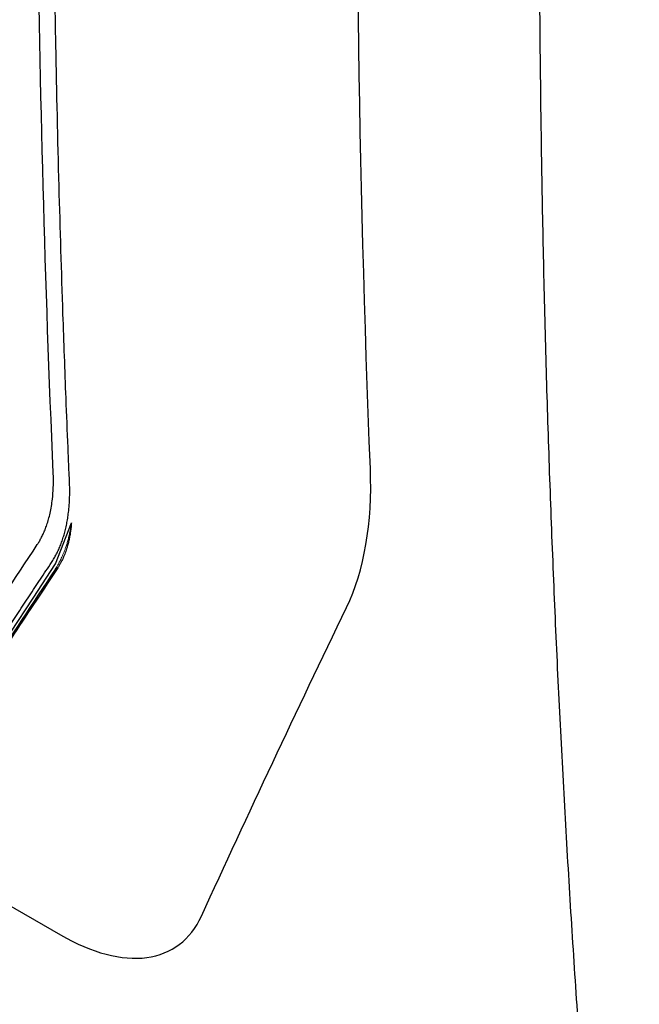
# Model space of a CAD drawing. Header units: millimetres. Extents: x 156812 to 157936, y 112087 to 113571.
# Tile 176 of 204: x 157750 to 157776, y 113217 to 113259. Entities that reach past the tile are written whole.
import ezdxf

# ---------------------------------------------------------------- set-up
doc = ezdxf.new("R2010")
doc.units = ezdxf.units.MM

msp = doc.modelspace()

# ---------------------------------------------------------------- linework, layer by layer
at = {"color": 7, "linetype": 'Continuous', "lineweight": 25}
for p, q in [((157751.406, 113235.779), (157751.292, 113235.714)), ((157744.149, 113224.241), (157751.531, 113219.979))]:
    msp.add_line(p, q, dxfattribs=at)
at = {"color": 7, "linetype": 'Continuous', "lineweight": 25, "flags": 128}
msp.add_lwpolyline([(157749.385, 113233.016), (157750.346, 113234.48), (157751.315, 113235.951), (157751.993, 113237.712)], dxfattribs=at)
at = {"color": 7, "linetype": 'Continuous', "lineweight": 25}
for points, knots in [([(157750.8, 113343.155), (157750.175, 113334.451), (157748.921, 113316.979), (157748.061, 113291.251), (157747.882, 113265.836), (157748.448, 113249.303), (157748.731, 113241.036)], [0, 0, 0, 0, 0.2486259, 0.4990839, 0.749542, 1, 1, 1, 1]), ([(157751.213, 113239.867), (157750.505, 113256.216), (157750.32, 113272.924), (157750.998, 113306.928), (157751.861, 113324.224), (157753.244, 113341.744)], [0, 0, 0, 0, 0.5, 0.5, 1, 1, 1, 1]), ([(157683.352, 113320.91), (157683.344, 113320.122), (157683.328, 113318.545), (157683.314, 113316.185), (157683.306, 113313.829), (157683.305, 113311.477), (157683.311, 113309.129), (157683.324, 113306.784), (157683.343, 113304.444), (157683.37, 113302.108), (157683.404, 113299.776), (157683.46, 113296.527), (157683.563, 113291.885), (157683.706, 113287.059), (157683.852, 113282.982), (157683.937, 113280.828), (157683.998, 113279.406), (157684.021, 113278.808), (157684.047, 113278.331), (157684.083, 113277.965), (157684.132, 113277.597), (157684.216, 113277.094), (157684.356, 113276.451), (157684.542, 113275.795), (157684.716, 113275.266), (157684.858, 113274.871), (157685.015, 113274.471), (157685.2, 113274.037), (157685.407, 113273.564), (157685.625, 113273.062), (157685.843, 113272.562), (157686.061, 113272.062), (157686.278, 113271.563), (157686.496, 113271.065), (157686.714, 113270.568), (157686.931, 113270.072), (157687.149, 113269.576), (157687.366, 113269.082), (157687.583, 113268.588), (157687.8, 113268.095), (157688.017, 113267.603), (157688.233, 113267.111), (157688.45, 113266.621), (157688.666, 113266.131), (157688.882, 113265.642), (157689.099, 113265.154), (157689.315, 113264.667), (157689.531, 113264.181), (157689.746, 113263.695), (157689.962, 113263.21), (157690.177, 113262.727), (157690.393, 113262.244), (157690.608, 113261.761), (157690.909, 113261.088), (157691.296, 113260.221), (157691.773, 113259.16), (157692.131, 113258.359), (157692.374, 113257.825), (157692.5, 113257.562), (157692.65, 113257.261), (157692.829, 113256.919), (157693.115, 113256.405), (157693.499, 113255.769), (157694.16, 113254.782), (157695.072, 113253.612), (157696.263, 113252.366), (157697.305, 113251.485), (157698.043, 113250.967), (157698.466, 113250.699), (157701.886, 113248.723), (157708.78, 113244.744), (157716.692, 113240.176), (157722.521, 113236.811), (157725.899, 113234.861), (157729.288, 113232.904), (157732.688, 113230.941), (157736.1, 113228.973), (157738.483, 113227.592), (157739.835, 113226.816), (157740.253, 113226.6), (157740.976, 113226.277), (157741.975, 113225.983), (157743.083, 113225.906), (157743.898, 113226.082), (157744.471, 113226.358), (157744.794, 113226.586), (157745.03, 113226.8), (157745.194, 113226.974), (157745.347, 113227.168), (157745.502, 113227.397), (157745.665, 113227.652), (157745.835, 113227.915), (157746, 113228.169), (157746.159, 113228.414), (157746.312, 113228.65), (157746.459, 113228.878), (157746.698, 113229.246), (157747.032, 113229.76), (157747.466, 113230.426), (157747.905, 113231.099), (157748.35, 113231.779), (157748.801, 113232.467), (157749.257, 113233.162), (157749.719, 113233.864), (157750.187, 113234.574), (157750.659, 113235.292), (157751.019, 113235.826), (157751.251, 113236.19), (157751.353, 113236.378), (157751.448, 113236.573), (157751.534, 113236.776), (157751.611, 113236.987), (157751.68, 113237.207), (157751.741, 113237.434), (157751.793, 113237.67), (157751.836, 113237.913), (157751.874, 113238.186), (157751.903, 113238.489), (157751.92, 113238.82), (157751.923, 113239.165), (157751.91, 113239.56), (157751.89, 113240.003), (157751.87, 113240.48), (157751.826, 113241.505), (157751.743, 113243.577), (157751.607, 113247.32), (157751.453, 113252.38), (157751.33, 113257.791), (157751.249, 113262.929), (157751.202, 113267.602), (157751.184, 113272.292), (157751.191, 113276.997), (157751.22, 113280.147), (157751.234, 113281.722)], [0, 0, 0, 0, 0.012516, 0.025033, 0.037549, 0.050066, 0.062582, 0.075098, 0.087615, 0.100131, 0.112648, 0.125164, 0.152545, 0.187742, 0.203596, 0.219038, 0.222974, 0.226863, 0.228861, 0.230753, 0.232681, 0.234614, 0.23849, 0.242367, 0.244318, 0.246265, 0.248143, 0.250167, 0.252617, 0.255065, 0.257508, 0.259949, 0.262385, 0.264819, 0.267248, 0.269675, 0.272098, 0.274517, 0.276933, 0.279345, 0.281754, 0.28416, 0.286562, 0.288961, 0.291356, 0.293747, 0.296136, 0.29852, 0.300902, 0.303279, 0.305654, 0.308024, 0.310392, 0.312756, 0.317949, 0.323165, 0.328403, 0.329758, 0.331054, 0.332293, 0.33422, 0.336154, 0.340029, 0.343905, 0.351632, 0.359384, 0.367106, 0.370978, 0.372929, 0.374885, 0.434032, 0.500067, 0.520759, 0.541519, 0.562349, 0.583247, 0.604214, 0.62525, 0.627202, 0.629142, 0.633002, 0.640742, 0.648473, 0.656221, 0.660086, 0.663953, 0.66589, 0.667824, 0.669676, 0.671729, 0.674214, 0.676615, 0.678933, 0.681168, 0.68332, 0.685389, 0.687375, 0.693367, 0.699418, 0.705528, 0.711697, 0.717926, 0.724214, 0.730561, 0.736967, 0.743433, 0.749958, 0.751528, 0.753088, 0.75464, 0.756187, 0.757731, 0.759272, 0.760814, 0.762358, 0.763905, 0.765459, 0.767408, 0.769356, 0.771221, 0.773256, 0.775863, 0.77847, 0.781077, 0.792644, 0.812357, 0.842141, 0.874902, 0.899921, 0.924941, 0.949961, 0.97498, 1, 1, 1, 1]), ([(157776.424, 113187.552), (157776.346, 113188.241), (157776.19, 113189.62), (157775.963, 113191.694), (157775.743, 113193.772), (157775.529, 113195.856), (157775.322, 113197.944), (157775.121, 113200.037), (157774.926, 113202.135), (157774.738, 113204.238), (157774.557, 113206.345), (157774.382, 113208.458), (157774.213, 113210.575), (157774.051, 113212.696), (157773.895, 113214.823), (157773.746, 113216.954), (157773.604, 113219.09), (157773.468, 113221.23), (157773.339, 113223.376), (157773.216, 113225.525), (157773.099, 113227.68), (157772.99, 113229.839), (157772.886, 113232.002), (157772.79, 113234.17), (157772.7, 113236.342), (157772.616, 113238.519), (157772.539, 113240.701), (157772.469, 113242.887), (157772.406, 113245.077), (157772.349, 113247.272), (157772.298, 113249.471), (157772.254, 113251.674), (157772.217, 113253.882), (157772.187, 113256.094), (157772.163, 113258.311), (157772.145, 113260.531), (157772.139, 113262.015), (157772.136, 113262.757)], [0, 0, 0, 0, 0.028436, 0.05688, 0.085332, 0.113792, 0.14226, 0.170736, 0.199219, 0.227711, 0.256211, 0.284719, 0.313234, 0.341758, 0.370289, 0.398829, 0.427377, 0.455932, 0.484495, 0.513067, 0.541646, 0.570234, 0.598829, 0.627432, 0.656043, 0.684663, 0.71329, 0.741925, 0.770568, 0.799219, 0.827878, 0.856545, 0.88522, 0.913903, 0.942594, 0.971293, 1, 1, 1, 1]), ([(157750.523, 113236.778), (157750.551, 113236.822), (157750.61, 113236.914), (157750.695, 113237.065), (157750.779, 113237.235), (157750.862, 113237.425), (157750.941, 113237.638), (157751.014, 113237.874), (157751.105, 113238.232), (157751.181, 113238.685), (157751.218, 113239.192), (157751.223, 113239.574), (157751.215, 113239.786), (157751.213, 113239.867)], [0, 0, 0, 0, 0.05714, 0.11896, 0.185462, 0.256644, 0.332508, 0.413053, 0.49828, 0.684065, 0.829626, 0.934943, 1, 1, 1, 1]), ([(157751.993, 113237.712), (157751.988, 113237.651), (157751.978, 113237.527), (157751.955, 113237.346), (157751.927, 113237.169), (157751.893, 113236.995), (157751.852, 113236.825), (157751.799, 113236.634), (157751.728, 113236.423), (157751.635, 113236.197), (157751.548, 113236.018), (157751.47, 113235.881), (157751.427, 113235.813), (157751.406, 113235.779)], [0, 0, 0, 0, 0.08272, 0.165728, 0.249027, 0.332627, 0.416532, 0.500747, 0.623873, 0.749915, 0.874719, 0.937117, 1, 1, 1, 1]), ([(157751.406, 113235.779), (157751.099, 113235.317), (157750.469, 113234.366), (157749.505, 113232.906), (157748.466, 113231.328), (157747.524, 113229.889), (157746.783, 113228.754), (157746.32, 113228.042), (157746.032, 113227.6), (157745.856, 113227.327), (157745.753, 113227.17), (157745.705, 113227.094), (157745.681, 113227.055)], [0, 0, 0, 0, 0.157973, 0.324641, 0.499999, 0.699996, 0.819996, 0.891996, 0.945996, 0.972997, 0.986497, 1, 1, 1, 1]), ([(157751.531, 113219.979), (157752.869, 113219.206), (157754.171, 113218.864), (157756.298, 113219.15), (157757.124, 113219.777), (157757.588, 113220.791)], [0, 0, 0, 0, 0.5, 0.5, 1, 1, 1, 1])]:
    msp.add_open_spline(points, degree=3, knots=knots, dxfattribs=at)
for points in [[(157764.855, 113240.037), (157764.345, 113252.855), (157764.17, 113265.883), (157764.328, 113279.098)], [(157763.829, 113234.073), (157764.596, 113235.664), (157764.948, 113237.715), (157764.855, 113240.037)], [(157744.823, 113228.085), (157746.688, 113230.961), (157748.588, 113233.858), (157750.523, 113236.778)], [(157751.292, 113235.714), (157749.359, 113232.79), (157747.46, 113229.888), (157745.598, 113227.008)], [(157757.588, 113220.791), (157759.594, 113225.174), (157761.675, 113229.602), (157763.829, 113234.073)]]:
    msp.add_open_spline(points, degree=3, dxfattribs=at)
at = {"color": 144, "linetype": 'Continuous', "lineweight": 18}
msp.add_open_spline([(157751.993, 113237.712), (157751.982, 113237.637), (157751.961, 113237.491), (157751.92, 113237.285), (157751.877, 113237.094), (157751.83, 113236.918), (157751.782, 113236.757), (157751.732, 113236.61), (157751.683, 113236.476), (157751.633, 113236.354), (157751.585, 113236.244), (157751.539, 113236.146), (157751.495, 113236.059), (157751.454, 113235.982), (157751.415, 113235.913), (157751.38, 113235.854), (157751.35, 113235.806), (157751.326, 113235.767), (157751.308, 113235.738), (157751.297, 113235.721), (157751.292, 113235.714)], degree=3, knots=[0, 0, 0, 0, 0.09648, 0.188067, 0.274833, 0.356833, 0.434104, 0.506672, 0.574563, 0.637695, 0.695975, 0.749351, 0.797738, 0.841548, 0.881255, 0.916543, 0.945845, 0.969012, 0.986872, 1, 1, 1, 1], dxfattribs=at)

doc.saveas('drawing.dxf')
